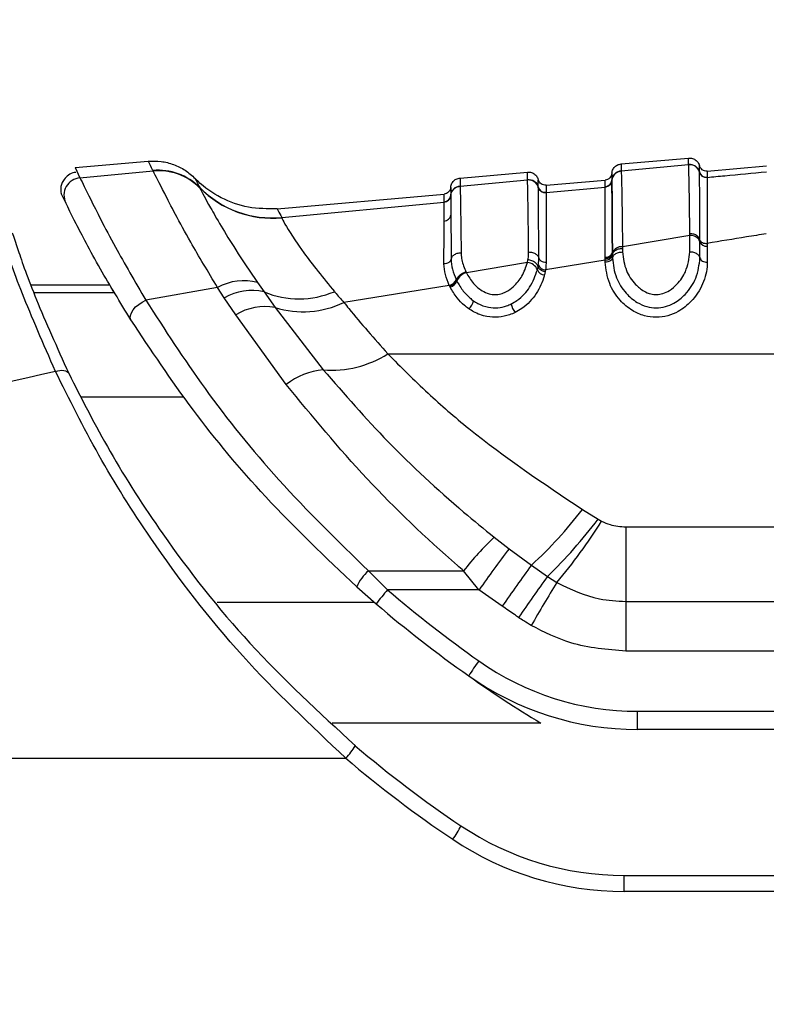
# Paper-space layout '4M DUO In Ground Anchor' of a CAD drawing. Header units: millimetres. Extents: x 20 to 26560, y 40 to 17993.
# Tile 17 of 89: x 8872 to 8923, y 6010 to 6077. Entities that reach past the tile are written whole.
import ezdxf

# ---------------------------------------------------------------- set-up
doc = ezdxf.new("R2010")
doc.units = ezdxf.units.MM
doc.layers.add('COMPONENT_GEOMETRY', color=7, linetype='Continuous')
doc.styles.add('SLDTEXTSTYLE0', font='TXT', dxfattribs={"width": 0.75})
doc.dimstyles.new('SLDDIMSTYLE0', dxfattribs={"dimtxt": 150, "dimasz": 6.604, "dimexe": 0, "dimexo": 0.0625, "dimgap": 37.5, "dimtad": 0, "dimtih": 1, "dimtoh": 1, "dimdec": 0, "dimlfac": 0.5, "dimrnd": 1e-09, "dimzin": 12, "dimdsep": 46, "dimtxsty": 'SLDTEXTSTYLE0', "dimsah": 1, "dimcen": 0.09, "dimadec": 0, "dimazin": 3, "dimtfac": 1, "dimtdec": 0, "dimtofl": 0, "dimtmove": 0, "dimatfit": 3, "dimfxl": 1, "dimfrac": 2, "dimtolj": 1, "dimtzin": 12, "dimarcsym": 0})

# ---------------------------------------------------------------- blocks, each defined once
blk = doc.blocks.new('_D_17')
at = {"layer": 'COMPONENT_GEOMETRY', "color": 7, "ltscale": 2}
for p, q in [((9012.304, 8122.326), (955.854, 8122.326)), ((962.204, 8122.326), (962.204, 5320.888)), ((962.204, 2281.326), (962.204, 5082.763)), ((8897.92, 2281.326), (955.854, 2281.326))]:
    blk.add_line(p, q, dxfattribs=at)
for points in [[(962.204, 8122.326), (961.188, 8115.722), (963.22, 8115.722)], [(962.204, 2281.326), (963.22, 2287.93), (961.188, 2287.93)]]:
    blk.add_solid(points, dxfattribs=at)
at = {"layer": 'COMPONENT_GEOMETRY', "color": 7, "ltscale": 2, "insert": (740.538, 5276.123), "char_height": 150, "attachment_point": 1, "style": 'SLDTEXTSTYLE0'}
blk.add_mtext('2921', dxfattribs=at)
blk = doc.blocks.new('_D_19')
at = {"layer": 'COMPONENT_GEOMETRY', "color": 7, "ltscale": 2}
for p, q in [((1221.17, 6646.686), (1221.17, 1126.976)), ((9298.46, 2280.786), (9298.46, 1126.976)), ((1221.17, 1133.326), (5038.148, 1133.326)), ((9298.46, 1133.326), (5481.482, 1133.326))]:
    blk.add_line(p, q, dxfattribs=at)
for points in [[(1221.17, 1133.326), (1227.774, 1132.31), (1227.774, 1134.342)], [(9298.46, 1133.326), (9291.856, 1134.342), (9291.856, 1132.31)]]:
    blk.add_solid(points, dxfattribs=at)
at = {"layer": 'COMPONENT_GEOMETRY', "color": 7, "ltscale": 2, "insert": (5038.148, 1207.623), "char_height": 150, "attachment_point": 1, "style": 'SLDTEXTSTYLE0'}
blk.add_mtext('4039', dxfattribs=at)

psp = doc.layouts.new('4M DUO In Ground Anchor')

# ---------------------------------------------------------------- linework, layer by layer
at = {"color": 7, "linetype": 'Continuous', "lineweight": 25, "ltscale": 2}
for p, q in [((8912.66, 6066.872), (8917.266, 6067.275)), ((8875.384, 6066.622), (8880.377, 6067.059)), ((8875.384, 6066.622), (8875.72, 6065.925)), ((8912.661, 6066.401), (8917.266, 6066.838)), ((8917.266, 6066.838), (8917.266, 6066.843)), ((8918.532, 6066.382), (8922.569, 6066.735)), ((8875.72, 6065.925), (8880.711, 6066.392)), ((8880.707, 6066.402), (8880.696, 6066.424)), ((8880.711, 6066.392), (8880.707, 6066.402)), ((8901.66, 6065.91), (8906.266, 6066.313)), ((8912.661, 6066.401), (8912.661, 6066.395)), ((8918.004, 6066.323), (8918.004, 6066.327)), ((8918.004, 6066.318), (8918.004, 6066.323)), ((8918.532, 6065.956), (8918.531, 6065.952)), ((8918.531, 6065.952), (8918.531, 6065.946)), ((8883.894, 6065.256), (8883.905, 6065.234)), ((8883.905, 6065.234), (8883.911, 6065.223)), ((8901.661, 6065.36), (8906.266, 6065.795)), ((8901.661, 6065.36), (8901.661, 6065.355)), ((8906.266, 6065.795), (8906.266, 6065.8)), ((8907.004, 6065.275), (8907.004, 6065.281)), ((8907.532, 6065.42), (8911.569, 6065.773)), ((8907.532, 6064.913), (8911.569, 6065.295)), ((8911.569, 6065.299), (8911.569, 6065.304)), ((8911.569, 6065.295), (8911.569, 6065.299)), ((8912.024, 6065.761), (8912.024, 6065.756)), ((8912.024, 6065.756), (8912.024, 6065.752)), ((8874.747, 6064.206), (8874.432, 6064.857)), ((8889.179, 6063.814), (8900.569, 6064.811)), ((8901.024, 6064.721), (8901.024, 6064.715)), ((8901.024, 6064.715), (8901.024, 6064.712)), ((8907.532, 6064.913), (8907.532, 6064.91)), ((8907.532, 6064.91), (8907.532, 6064.904)), ((8889.491, 6063.212), (8900.569, 6064.255)), ((8900.569, 6064.259), (8900.569, 6064.264)), ((8900.569, 6064.255), (8900.569, 6064.259)), ((8889.491, 6063.212), (8889.496, 6063.194)), ((8917.35, 6061.988), (8912.75, 6061.219)), ((8917.35, 6061.988), (8917.349, 6062.107)), ((8917.35, 6060.862), (8917.35, 6061.988)), ((8912.75, 6061.219), (8912.75, 6061.102)), ((8918.04, 6061.561), (8918.04, 6061.676)), ((8918.04, 6060.451), (8918.04, 6061.561)), ((8918.533, 6061.449), (8918.533, 6061.256)), ((8918.533, 6061.256), (8918.533, 6060.157)), ((8911.567, 6060.389), (8911.567, 6060.5)), ((8912.06, 6060.801), (8912.06, 6060.688)), ((8912.06, 6060.688), (8912.06, 6060.608)), ((8912.06, 6060.608), (8912.06, 6060.451)), ((8912.75, 6061.102), (8912.75, 6060.862)), ((8906.26, 6060.136), (8902.094, 6059.442)), ((8906.26, 6060.136), (8906.3, 6060.329)), ((8906.94, 6059.646), (8906.985, 6059.857)), ((8906.985, 6059.857), (8907.004, 6059.974)), ((8911.567, 6060.313), (8907.494, 6059.65)), ((8911.567, 6060.313), (8911.567, 6060.389)), ((8911.567, 6060.157), (8911.567, 6060.313)), ((8902.064, 6059.505), (8902.094, 6059.442)), ((8907.474, 6059.524), (8907.425, 6059.298)), ((8907.494, 6059.65), (8907.474, 6059.524)), ((8872.375, 6058.615), (8877.746, 6058.615)), ((8885.11, 6058.43), (8880.214, 6057.562)), ((8885.573, 6057.733), (8885.11, 6058.43)), ((8887.843, 6058.768), (8888.287, 6058.132)), ((8900.93, 6058.583), (8893.736, 6057.416)), ((8900.986, 6058.467), (8900.949, 6058.542)), ((8901.396, 6058.978), (8901.414, 6058.941)), ((8901.414, 6058.941), (8901.448, 6058.871)), ((8888.287, 6058.132), (8889.036, 6057.074)), ((8886.35, 6056.571), (8885.573, 6057.733)), ((8889.036, 6057.074), (8892.32, 6052.82)), ((8889.801, 6051.809), (8886.35, 6056.571)), ((8896.729, 6053.91), (8952.229, 6053.91)), ((8910.018, 6043.28), (8911.079, 6042.623)), ((8911.079, 6042.623), (8911.327, 6042.483)), ((8912.984, 6042.092), (8912.984, 6037.011)), ((8912.984, 6042.092), (8950.139, 6042.092)), ((8903.996, 6041.386), (8905.007, 6040.607)), ((8905.007, 6040.607), (8906.535, 6039.491)), ((8895.407, 6039.099), (8901.908, 6039.099)), ((8896.718, 6037.796), (8895.407, 6039.099)), ((8902.956, 6037.796), (8901.908, 6039.099)), ((8906.535, 6039.491), (8907.629, 6038.708)), ((8907.629, 6038.708), (8908.267, 6038.298)), ((8894.607, 6038.006), (8895.937, 6036.843)), ((8902.956, 6037.796), (8896.718, 6037.796)), ((8904.545, 6036.684), (8902.956, 6037.796)), ((8912.984, 6037.011), (8912.984, 6033.624)), ((8912.984, 6037.011), (8950.139, 6037.011)), ((8950.139, 6033.624), (8912.984, 6033.624)), ((8913.785, 6029.509), (8963.26, 6029.509)), ((8913.785, 6028.267), (8913.785, 6029.509)), ((8963.26, 6028.267), (8913.785, 6028.267)), ((8813.486, 6026.308), (8893.865, 6026.308)), ((8912.86, 6017.212), (8912.86, 6018.308)), ((8912.86, 6018.308), (8967.26, 6018.308)), ((8967.26, 6017.212), (8912.86, 6017.212))]:
    psp.add_line(p, q, dxfattribs=at)
at = {"color": 8, "linetype": 'Continuous', "lineweight": 25, "ltscale": 2}
for p, q in [((8872.567, 6058.097), (8878.051, 6058.097)), ((8875.798, 6050.982), (8882.779, 6050.982)), ((8885.084, 6036.969), (8895.79, 6036.969)), ((8907.171, 6028.703), (8892.934, 6028.703))]:
    psp.add_line(p, q, dxfattribs=at)
at = {"color": 7, "linetype": 'Continuous', "lineweight": 25, "ltscale": 2, "flags": 128}
for points in [[(8879.199, 6056.223), (8879.149, 6056.364), (8879.159, 6056.532), (8879.227, 6056.719), (8879.349, 6056.914), (8879.52, 6057.106), (8879.729, 6057.284), (8879.964, 6057.439), (8880.214, 6057.562)], [(8874.049, 6052.714), (8874.202, 6052.756), (8874.351, 6052.782), (8874.491, 6052.791), (8874.62, 6052.782), (8874.733, 6052.756), (8874.827, 6052.713), (8874.9, 6052.655), (8874.95, 6052.583)]]:
    psp.add_lwpolyline(points, dxfattribs=at)
at = {"color": 7, "linetype": 'Continuous', "lineweight": 25, "ltscale": 4}
for centre, radius, start, end in [((8917.327, 6066.141), 0.7, 14.64923, 95.0246), ((8875.825, 6064.73), 1.199, 95.0334, 205.91566), ((8881.057, 6062.449), 3.991, 44.69379, 95.18864), ((8881.067, 6062.426), 3.993, 44.68387, 95.17548), ((8881.071, 6062.415), 3.993, 44.669, 95.1685), ((8912.721, 6065.704), 0.699, 94.92038, 175.3311), ((8918.488, 6066.454), 0.5, 194.66359, 275.01928), ((8918.488, 6066.444), 0.5, 194.66496, 274.98691), ((8888.86, 6070.168), 6.985, 224.69107, 275.18043), ((8888.864, 6070.144), 6.979, 224.71662, 275.1943), ((8901.72, 6064.664), 0.699, 94.90249, 175.32094), ((8906.327, 6065.098), 0.7, 14.66372, 95.03158), ((8907.488, 6065.411), 0.5, 194.67974, 275.01892), ((8907.488, 6065.402), 0.5, 194.683, 275.00248), ((8911.526, 6065.802), 0.499, 274.91816, 355.32904), ((8911.526, 6065.793), 0.499, 274.9307, 355.30343), ((8900.526, 6064.761), 0.499, 274.90928, 355.31174), ((8900.526, 6064.753), 0.499, 274.91036, 355.29946), ((8900.558, 6063.46), 0.486, 271.14054, 350.90679), ((8917.413, 6061.319), 0.672, 21.0852, 95.39882), ((8912.684, 6060.549), 0.674, 84.39521, 157.99027), ((8918.488, 6061.734), 0.48, 201.07822, 275.4058), ((8911.612, 6060.979), 0.481, 264.64819, 338.3505), ((8911.616, 6060.791), 0.481, 264.20977, 337.64896), ((8906.217, 6059.361), 0.776, 21.50939, 86.82366), ((8907.488, 6060.173), 0.523, 202.34775, 270.72018), ((8902.289, 6058.57), 0.893, 102.57069, 160.3263), ((8907.455, 6059.852), 0.555, 201.7574, 266.87215), ((8886.878, 6055.344), 3.557, 74.25796, 119.80719), ((8900.809, 6059.198), 0.627, 281.10981, 339.51323), ((8900.846, 6059.092), 0.641, 282.56094, 339.80986), ((8887.423, 6054.576), 3.659, 76.34742, 120.36299), ((8890.663, 6063.927), 6.264, 247.70641, 292.79559), ((8888.35, 6053.313), 3.823, 79.65984, 121.54066), ((8890.954, 6063.175), 6.396, 252.55011, 295.78515), ((8901.586, 6057.761), 1.026, 310.75534, 346.84544), ((8906.425, 6057.543), 1.294, 190.2855, 218.84203), ((8892.909, 6059.903), 7.107, 265.25174, 302.51459), ((8892.75, 6048.107), 4.733, 95.21319, 128.54382), ((8887.179, 6060.779), 28.772, 312.27978, 322.54198), ((8884.122, 6062.903), 33.734, 314.1752, 323.04569), ((8878.612, 6063.19), 38.717, 319.9905, 327.66723), ((8916.818, 6027.586), 18.838, 132.89521, 142.32466), ((8988.753, 5977.357), 104.947, 142.93786, 144.83749), ((8897.589, 6036.665), 3.269, 131.878, 155.78832), ((8994.888, 5974.747), 109.535, 143.7663, 145.56639), ((8997.648, 5973.046), 111.422, 143.89187, 145.64915), ((9015.215, 5972.44), 125.599, 148.37536, 149.93075), ((8906.907, 6028.657), 13.688, 138.11008, 143.26928), ((8951.594, 6101.873), 84.364, 229.4226, 234.78286), ((8951.594, 6101.831), 85.564, 229.4226, 234.78286), ((8915.41, 6023.765), 15.484, 143.61879, 148.18773), ((8913.785, 6048.309), 18.8, 234.78286, 270), ((8913.785, 6048.267), 20, 234.78286, 270), ((8951.594, 6101.831), 85.564, 234.78286, 238.72231), ((8890.682, 6029.397), 4.435, 315.85451, 329.77538), ((8945.06, 6086.308), 77.8, 229.48187, 236.14497), ((8945.06, 6086.212), 78.8, 229.48187, 236.14497), ((8897.009, 6023.9), 5.198, 323.01733, 334.95603), ((8912.86, 6038.308), 20, 236.14497, 270), ((8912.86, 6038.212), 21, 236.14497, 270)]:
    psp.add_arc(centre, radius, start, end, dxfattribs=at)
at = {"color": 7, "linetype": 'Continuous', "lineweight": 25, "ltscale": 2}
for points, knots in [([(8917.266, 6066.843), (8917.266, 6066.856), (8917.266, 6066.955), (8917.266, 6067.07), (8917.266, 6067.195), (8917.266, 6067.264), (8917.266, 6067.272), (8917.266, 6067.275)], [0, 0, 0, 0, 0.045283, 0.3486088, 0.5002663, 0.8036522, 1, 1, 1, 1]), ([(8917.266, 6067.275), (8917.358, 6067.273), (8917.543, 6067.268), (8917.788, 6067.127), (8917.942, 6066.941), (8917.988, 6066.804), (8918.004, 6066.754)], [0, 0, 0, 0, 0.279637, 0.559279, 0.838881, 1, 1, 1, 1]), ([(8880.377, 6067.059), (8880.671, 6067.066), (8881.26, 6067.08), (8882.119, 6066.854), (8882.92, 6066.469), (8883.358, 6066.076), (8883.578, 6065.879)], [0, 0, 0, 0, 0.249999, 0.500002, 0.750001, 1, 1, 1, 1]), ([(8880.696, 6066.424), (8880.576, 6066.662), (8880.399, 6067.014), (8880.382, 6067.048), (8880.377, 6067.059)], [0, 0, 0, 0, 0.67875, 1, 1, 1, 1]), ([(8912.024, 6066.231), (8912.031, 6066.283), (8912.053, 6066.426), (8912.172, 6066.635), (8912.389, 6066.817), (8912.57, 6066.854), (8912.66, 6066.872)], [0, 0, 0, 0, 0.161106, 0.440723, 0.720361, 1, 1, 1, 1]), ([(8912.66, 6066.872), (8912.66, 6066.872), (8912.661, 6066.869), (8912.661, 6066.835), (8912.661, 6066.737), (8912.661, 6066.609), (8912.661, 6066.462), (8912.661, 6066.401)], [0, 0, 0, 0, 0.067017, 0.357375, 0.502549, 0.792963, 1, 1, 1, 1]), ([(8917.266, 6066.843), (8917.358, 6066.841), (8917.543, 6066.836), (8917.788, 6066.695), (8917.942, 6066.509), (8917.988, 6066.373), (8918.004, 6066.323)], [0, 0, 0, 0, 0.27962, 0.55924, 0.838882, 1, 1, 1, 1]), ([(8917.349, 6062.107), (8917.339, 6062.957), (8917.324, 6064.249), (8917.295, 6066.076), (8917.278, 6066.513), (8917.266, 6066.838)], [0, 0, 0, 0, 0.331864, 0.504238, 1, 1, 1, 1]), ([(8918.004, 6066.327), (8918.004, 6066.449), (8918.004, 6066.616), (8918.004, 6066.732), (8918.004, 6066.746), (8918.004, 6066.754)], [0, 0, 0, 0, 0.4980607, 0.6804817, 1, 1, 1, 1]), ([(8918.532, 6066.382), (8918.473, 6066.383), (8918.355, 6066.385), (8918.194, 6066.464), (8918.066, 6066.589), (8918.025, 6066.699), (8918.004, 6066.754)], [0, 0, 0, 0, 0.250016, 0.499993, 0.750026, 1, 1, 1, 1]), ([(8875.426, 6066.287), (8875.394, 6066.286), (8875.217, 6066.281), (8874.924, 6066.125), (8874.634, 6065.854), (8874.471, 6065.546), (8874.406, 6065.269), (8874.399, 6065.041), (8874.424, 6064.911), (8874.434, 6064.858)], [0, 0, 0, 0, 0.049091, 0.270937, 0.483399, 0.653387, 0.796548, 0.916624, 1, 1, 1, 1]), ([(8875.72, 6065.925), (8875.902, 6065.555), (8876.264, 6064.815), (8877.86, 6061.614), (8879.481, 6058.824), (8880.214, 6057.562)], [0, 0, 0, 0, 0.354176, 0.707849, 1, 1, 1, 1]), ([(8885.11, 6058.43), (8884.47, 6059.503), (8882.921, 6062.095), (8881.289, 6065.256), (8880.905, 6066.011), (8880.711, 6066.392)], [0, 0, 0, 0, 0.259057, 0.626399, 1, 1, 1, 1]), ([(8883.578, 6065.879), (8883.616, 6065.802), (8883.66, 6065.713), (8883.865, 6065.313), (8883.894, 6065.256)], [0, 0, 0, 0, 0.858734, 1, 1, 1, 1]), ([(8889.179, 6063.814), (8888.518, 6063.81), (8887.198, 6063.803), (8885.315, 6064.492), (8884.159, 6065.301), (8883.636, 6065.821), (8883.578, 6065.879)], [0, 0, 0, 0, 0.320008, 0.640017, 0.960022, 1, 1, 1, 1]), ([(8901.024, 6065.269), (8901.031, 6065.321), (8901.053, 6065.463), (8901.172, 6065.673), (8901.389, 6065.854), (8901.57, 6065.891), (8901.66, 6065.91)], [0, 0, 0, 0, 0.161101, 0.440715, 0.720349, 1, 1, 1, 1]), ([(8901.66, 6065.91), (8901.66, 6065.904), (8901.661, 6065.892), (8901.661, 6065.783), (8901.661, 6065.609), (8901.661, 6065.438), (8901.661, 6065.36)], [0, 0, 0, 0, 0.233156, 0.502001, 0.771362, 1, 1, 1, 1]), ([(8906.266, 6065.801), (8906.266, 6065.871), (8906.266, 6066.031), (8906.266, 6066.197), (8906.266, 6066.297), (8906.266, 6066.308), (8906.266, 6066.313)], [0, 0, 0, 0, 0.221771, 0.500316, 0.779385, 1, 1, 1, 1]), ([(8906.266, 6066.313), (8906.358, 6066.31), (8906.543, 6066.305), (8906.788, 6066.164), (8906.942, 6065.979), (8906.988, 6065.842), (8907.004, 6065.792)], [0, 0, 0, 0, 0.27965, 0.559278, 0.838888, 1, 1, 1, 1]), ([(8912.024, 6066.231), (8912.013, 6066.173), (8911.992, 6066.057), (8911.887, 6065.912), (8911.742, 6065.806), (8911.627, 6065.784), (8911.569, 6065.773)], [0, 0, 0, 0, 0.250007, 0.500009, 0.750015, 1, 1, 1, 1]), ([(8912.024, 6065.756), (8912.032, 6065.808), (8912.053, 6065.95), (8912.173, 6066.159), (8912.39, 6066.34), (8912.571, 6066.377), (8912.661, 6066.395)], [0, 0, 0, 0, 0.161059, 0.440697, 0.720349, 1, 1, 1, 1]), ([(8912.024, 6066.231), (8912.024, 6066.209), (8912.024, 6066.18), (8912.024, 6065.994), (8912.024, 6065.853), (8912.024, 6065.761)], [0, 0, 0, 0, 0.50254, 0.676572, 1, 1, 1, 1]), ([(8912.661, 6066.395), (8912.67, 6066.193), (8912.683, 6065.893), (8912.703, 6064.896), (8912.723, 6063.64), (8912.738, 6062.265), (8912.75, 6061.219)], [0, 0, 0, 0, 0.341963, 0.506117, 0.624337, 1, 1, 1, 1]), ([(8918.531, 6065.952), (8918.473, 6065.953), (8918.355, 6065.954), (8918.194, 6066.034), (8918.066, 6066.158), (8918.025, 6066.268), (8918.004, 6066.323)], [0, 0, 0, 0, 0.2500168, 0.5000221, 0.7500459, 1, 1, 1, 1]), ([(8918.04, 6061.677), (8918.04, 6061.825), (8918.036, 6062.629), (8918.029, 6063.791), (8918.018, 6065.545), (8918.01, 6065.996), (8918.004, 6066.318)], [0, 0, 0, 0, 0.055682, 0.303135, 0.504229, 1, 1, 1, 1]), ([(8918.531, 6065.946), (8918.532, 6065.934), (8918.532, 6065.778), (8918.533, 6065.074), (8918.533, 6063.456), (8918.533, 6062.328), (8918.533, 6061.568), (8918.533, 6061.449)], [0, 0, 0, 0, 0.038421, 0.501137, 0.704053, 0.953619, 1, 1, 1, 1]), ([(8918.532, 6066.382), (8918.532, 6066.374), (8918.532, 6066.36), (8918.532, 6066.244), (8918.532, 6066.078), (8918.532, 6065.956)], [0, 0, 0, 0, 0.3195166, 0.501938, 1, 1, 1, 1]), ([(8918.532, 6065.956), (8918.932, 6065.993), (8920.278, 6066.121), (8921.623, 6066.249), (8922.569, 6066.339)], [0, 0, 0, 0, 0.29716, 1, 1, 1, 1]), ([(8883.911, 6065.223), (8884.084, 6064.884), (8884.431, 6064.207), (8885.942, 6061.582), (8887.325, 6059.535), (8887.843, 6058.768)], [0, 0, 0, 0, 0.3855636, 0.7697764, 1, 1, 1, 1]), ([(8901.024, 6065.269), (8901.013, 6065.211), (8900.992, 6065.095), (8900.887, 6064.95), (8900.742, 6064.844), (8900.627, 6064.822), (8900.569, 6064.811)], [0, 0, 0, 0, 0.250007, 0.500009, 0.750015, 1, 1, 1, 1]), ([(8901.024, 6064.715), (8901.032, 6064.767), (8901.053, 6064.909), (8901.173, 6065.118), (8901.39, 6065.299), (8901.57, 6065.336), (8901.661, 6065.355)], [0, 0, 0, 0, 0.161066, 0.440695, 0.720355, 1, 1, 1, 1]), ([(8901.024, 6065.269), (8901.024, 6065.243), (8901.024, 6065.21), (8901.024, 6064.996), (8901.024, 6064.832), (8901.024, 6064.721)], [0, 0, 0, 0, 0.5017723, 0.6629033, 1, 1, 1, 1]), ([(8901.661, 6065.355), (8901.664, 6065.302), (8901.672, 6065.147), (8901.687, 6064.511), (8901.709, 6063.172), (8901.726, 6061.682), (8901.736, 6060.814)], [0, 0, 0, 0, 0.129882, 0.385514, 0.641749, 1, 1, 1, 1]), ([(8906.266, 6065.801), (8906.358, 6065.798), (8906.543, 6065.793), (8906.788, 6065.652), (8906.942, 6065.467), (8906.988, 6065.331), (8907.004, 6065.281)], [0, 0, 0, 0, 0.279626, 0.55924, 0.83889, 1, 1, 1, 1]), ([(8906.344, 6060.864), (8906.334, 6061.765), (8906.31, 6063.963), (8906.284, 6065.428), (8906.27, 6065.721), (8906.266, 6065.795)], [0, 0, 0, 0, 0.341408, 0.83284, 1, 1, 1, 1]), ([(8907.004, 6065.284), (8907.004, 6065.386), (8907.004, 6065.538), (8907.004, 6065.737), (8907.004, 6065.768), (8907.004, 6065.792)], [0, 0, 0, 0, 0.3311635, 0.4985379, 1, 1, 1, 1]), ([(8907.532, 6065.42), (8907.473, 6065.421), (8907.355, 6065.422), (8907.194, 6065.502), (8907.066, 6065.626), (8907.025, 6065.737), (8907.004, 6065.792)], [0, 0, 0, 0, 0.249998, 0.499978, 0.750014, 1, 1, 1, 1]), ([(8907.004, 6065.281), (8907.004, 6065.281), (8907.004, 6065.282), (8907.004, 6065.283), (8907.004, 6065.284)], [0, 0, 0, 0, 0.011351, 1, 1, 1, 1]), ([(8907.532, 6064.91), (8907.473, 6064.91), (8907.355, 6064.912), (8907.194, 6064.991), (8907.066, 6065.116), (8907.025, 6065.226), (8907.004, 6065.281)], [0, 0, 0, 0, 0.24999, 0.500004, 0.750003, 1, 1, 1, 1]), ([(8907.038, 6060.444), (8907.033, 6061.416), (8907.026, 6062.898), (8907.016, 6064.482), (8907.009, 6065.108), (8907.005, 6065.256), (8907.004, 6065.275)], [0, 0, 0, 0, 0.376619, 0.574536, 0.945416, 1, 1, 1, 1]), ([(8907.532, 6065.42), (8907.532, 6065.396), (8907.532, 6065.365), (8907.532, 6065.167), (8907.532, 6065.014), (8907.532, 6064.913)], [0, 0, 0, 0, 0.501461, 0.668835, 1, 1, 1, 1]), ([(8911.567, 6060.5), (8911.567, 6060.674), (8911.567, 6061.503), (8911.568, 6062.694), (8911.568, 6064.291), (8911.568, 6065.086), (8911.569, 6065.264), (8911.569, 6065.295)], [0, 0, 0, 0, 0.063622, 0.302567, 0.497159, 0.910873, 1, 1, 1, 1]), ([(8911.569, 6065.304), (8911.569, 6065.396), (8911.569, 6065.537), (8911.569, 6065.722), (8911.569, 6065.751), (8911.569, 6065.773)], [0, 0, 0, 0, 0.323427, 0.497459, 1, 1, 1, 1]), ([(8912.024, 6065.756), (8912.013, 6065.698), (8911.992, 6065.583), (8911.887, 6065.438), (8911.742, 6065.332), (8911.627, 6065.31), (8911.569, 6065.299)], [0, 0, 0, 0, 0.250007, 0.500008, 0.75003, 1, 1, 1, 1]), ([(8912.024, 6065.752), (8912.025, 6065.719), (8912.03, 6065.531), (8912.038, 6064.707), (8912.049, 6063.059), (8912.055, 6061.833), (8912.059, 6060.981), (8912.06, 6060.801)], [0, 0, 0, 0, 0.089233, 0.503157, 0.697697, 0.936447, 1, 1, 1, 1]), ([(8912.06, 6060.801), (8912.059, 6060.976), (8912.055, 6061.825), (8912.049, 6063.04), (8912.037, 6064.912), (8912.029, 6065.4), (8912.024, 6065.752)], [0, 0, 0, 0, 0.062026, 0.301056, 0.495826, 1, 1, 1, 1]), ([(8900.569, 6064.264), (8900.569, 6064.375), (8900.569, 6064.539), (8900.569, 6064.752), (8900.569, 6064.785), (8900.569, 6064.811)], [0, 0, 0, 0, 0.337097, 0.498227, 1, 1, 1, 1]), ([(8901.024, 6064.715), (8901.013, 6064.658), (8900.992, 6064.542), (8900.887, 6064.398), (8900.742, 6064.292), (8900.627, 6064.27), (8900.569, 6064.259)], [0, 0, 0, 0, 0.250029, 0.499969, 0.749989, 1, 1, 1, 1]), ([(8901.024, 6064.712), (8901.025, 6064.673), (8901.027, 6064.587), (8901.031, 6064.263), (8901.035, 6063.831), (8901.037, 6063.455), (8901.038, 6063.384)], [0, 0, 0, 0, 0.21094, 0.475437, 0.899347, 1, 1, 1, 1]), ([(8907.532, 6064.904), (8907.532, 6064.633), (8907.532, 6064.235), (8907.533, 6062.544), (8907.533, 6061.096), (8907.533, 6060.147)], [0, 0, 0, 0, 0.425415, 0.623433, 1, 1, 1, 1]), ([(8879.199, 6056.223), (8878.467, 6057.426), (8876.857, 6060.073), (8875.27, 6063.141), (8874.921, 6063.852), (8874.747, 6064.206)], [0, 0, 0, 0, 0.294214, 0.647738, 1, 1, 1, 1]), ([(8889.179, 6063.814), (8889.192, 6063.788), (8889.217, 6063.737), (8889.4, 6063.386), (8889.491, 6063.212)], [0, 0, 0, 0, 0.506427, 1, 1, 1, 1]), ([(8900.568, 6062.975), (8900.568, 6063.044), (8900.568, 6063.408), (8900.568, 6063.825), (8900.569, 6064.137), (8900.569, 6064.219), (8900.569, 6064.255)], [0, 0, 0, 0, 0.100695, 0.524691, 0.789151, 1, 1, 1, 1]), ([(8889.496, 6063.194), (8889.516, 6063.145), (8889.618, 6062.898), (8890.139, 6062.029), (8891.351, 6060.291), (8892.328, 6059.09), (8893.089, 6058.153)], [0, 0, 0, 0, 0.103309, 0.525875, 0.630226, 1, 1, 1, 1]), ([(8901.038, 6063.384), (8901.039, 6063.179), (8901.041, 6062.826), (8901.046, 6062.002), (8901.05, 6061.2), (8901.053, 6060.525), (8901.054, 6060.369)], [0, 0, 0, 0, 0.262221, 0.453564, 0.874472, 1, 1, 1, 1]), ([(8874.049, 6052.714), (8873.228, 6054.587), (8871.586, 6058.335), (8870.408, 6061.83), (8870.171, 6062.53), (8870.064, 6062.847)], [0, 0, 0, 0, 0.353351, 0.707215, 1, 1, 1, 1]), ([(8900.567, 6060.049), (8900.567, 6060.2), (8900.567, 6060.856), (8900.567, 6061.636), (8900.568, 6062.434), (8900.568, 6062.777), (8900.568, 6062.975)], [0, 0, 0, 0, 0.12558, 0.546573, 0.737903, 1, 1, 1, 1]), ([(8871.102, 6062.164), (8871.201, 6061.864), (8871.42, 6061.202), (8872.551, 6057.903), (8874.151, 6054.354), (8874.95, 6052.583)], [0, 0, 0, 0, 0.293551, 0.647523, 1, 1, 1, 1]), ([(8918.04, 6061.676), (8918.028, 6061.714), (8917.995, 6061.818), (8917.857, 6061.964), (8917.625, 6062.084), (8917.441, 6062.099), (8917.349, 6062.107)], [0, 0, 0, 0, 0.161019, 0.440664, 0.720348, 1, 1, 1, 1]), ([(8922.567, 6062.108), (8922.115, 6062.034), (8920.771, 6061.814), (8919.426, 6061.595), (8918.533, 6061.449)], [0, 0, 0, 0, 0.336526, 1, 1, 1, 1]), ([(8918.04, 6061.676), (8918.056, 6061.641), (8918.087, 6061.572), (8918.205, 6061.492), (8918.358, 6061.443), (8918.475, 6061.447), (8918.533, 6061.449)], [0, 0, 0, 0, 0.250065, 0.500102, 0.750047, 1, 1, 1, 1]), ([(8901.054, 6060.369), (8901.065, 6060.408), (8901.097, 6060.513), (8901.232, 6060.663), (8901.461, 6060.787), (8901.644, 6060.805), (8901.736, 6060.814)], [0, 0, 0, 0, 0.161062, 0.440717, 0.720367, 1, 1, 1, 1]), ([(8901.736, 6060.814), (8901.744, 6060.682), (8901.759, 6060.417), (8901.862, 6060.008), (8901.974, 6059.703), (8902.051, 6059.535), (8902.064, 6059.505)], [0, 0, 0, 0, 0.3107943, 0.6215317, 0.9320058, 1, 1, 1, 1]), ([(8906.3, 6060.329), (8906.309, 6060.388), (8906.327, 6060.508), (8906.342, 6060.687), (8906.343, 6060.805), (8906.344, 6060.864)], [0, 0, 0, 0, 0.329905, 0.6648314, 1, 1, 1, 1]), ([(8906.344, 6060.864), (8906.435, 6060.857), (8906.619, 6060.843), (8906.852, 6060.726), (8906.991, 6060.583), (8907.025, 6060.481), (8907.038, 6060.444)], [0, 0, 0, 0, 0.279653, 0.55929, 0.838956, 1, 1, 1, 1]), ([(8907.004, 6059.974), (8907.012, 6060.034), (8907.033, 6060.193), (8907.036, 6060.348), (8907.038, 6060.444)], [0, 0, 0, 0, 0.381689, 1, 1, 1, 1]), ([(8907.533, 6060.147), (8907.475, 6060.151), (8907.357, 6060.159), (8907.204, 6060.225), (8907.086, 6060.322), (8907.054, 6060.403), (8907.038, 6060.444)], [0, 0, 0, 0, 0.249999, 0.499995, 0.75001, 1, 1, 1, 1]), ([(8912.06, 6060.688), (8912.044, 6060.647), (8912.013, 6060.566), (8911.896, 6060.469), (8911.743, 6060.403), (8911.626, 6060.394), (8911.567, 6060.389)], [0, 0, 0, 0, 0.249965, 0.499995, 0.749981, 1, 1, 1, 1]), ([(8912.06, 6060.451), (8912.044, 6060.411), (8912.013, 6060.331), (8911.896, 6060.236), (8911.743, 6060.17), (8911.626, 6060.161), (8911.567, 6060.157)], [0, 0, 0, 0, 0.249986, 0.499983, 0.749988, 1, 1, 1, 1]), ([(8912.06, 6060.688), (8912.072, 6060.724), (8912.106, 6060.824), (8912.243, 6060.965), (8912.475, 6061.08), (8912.659, 6061.095), (8912.75, 6061.102)], [0, 0, 0, 0, 0.161193, 0.440805, 0.720405, 1, 1, 1, 1]), ([(8912.06, 6060.451), (8912.072, 6060.487), (8912.106, 6060.586), (8912.243, 6060.726), (8912.475, 6060.84), (8912.659, 6060.855), (8912.75, 6060.862)], [0, 0, 0, 0, 0.161103, 0.440723, 0.720357, 1, 1, 1, 1]), ([(8912.06, 6060.451), (8912.115, 6059.996), (8912.214, 6059.169), (8912.872, 6058.116), (8913.627, 6057.447), (8914.363, 6057.112), (8915.049, 6057.014), (8915.698, 6057.107), (8916.403, 6057.406), (8917.185, 6058.053), (8917.88, 6059.132), (8917.984, 6059.989), (8918.04, 6060.451)], [0, 0, 0, 0, 0.159439, 0.28915, 0.381198, 0.445786, 0.500417, 0.55352, 0.609165, 0.699962, 0.838275, 1, 1, 1, 1]), ([(8912.75, 6060.862), (8912.803, 6060.434), (8912.896, 6059.671), (8913.492, 6058.745), (8914.115, 6058.217), (8914.639, 6057.99), (8915.093, 6057.936), (8915.543, 6058.016), (8916.03, 6058.252), (8916.601, 6058.748), (8917.195, 6059.647), (8917.292, 6060.409), (8917.35, 6060.862)], [0, 0, 0, 0, 0.181547, 0.323796, 0.408849, 0.462296, 0.504185, 0.545984, 0.60056, 0.677303, 0.807909, 1, 1, 1, 1]), ([(8918.04, 6060.451), (8918.028, 6060.487), (8917.995, 6060.586), (8917.857, 6060.726), (8917.625, 6060.84), (8917.442, 6060.855), (8917.35, 6060.862)], [0, 0, 0, 0, 0.161103, 0.440723, 0.720357, 1, 1, 1, 1]), ([(8918.04, 6060.451), (8918.056, 6060.411), (8918.087, 6060.331), (8918.205, 6060.236), (8918.358, 6060.17), (8918.475, 6060.161), (8918.533, 6060.157)], [0, 0, 0, 0, 0.249995, 0.49998, 0.749986, 1, 1, 1, 1]), ([(8901.054, 6060.369), (8901.039, 6060.326), (8901.009, 6060.241), (8900.894, 6060.137), (8900.743, 6060.065), (8900.626, 6060.054), (8900.567, 6060.049)], [0, 0, 0, 0, 0.250016, 0.500017, 0.750008, 1, 1, 1, 1]), ([(8900.93, 6058.583), (8900.827, 6058.83), (8900.619, 6059.331), (8900.585, 6059.808), (8900.567, 6060.049)], [0, 0, 0, 0, 0.493812, 1, 1, 1, 1]), ([(8901.054, 6060.369), (8901.054, 6060.366), (8901.055, 6060.142), (8901.113, 6059.682), (8901.302, 6059.213), (8901.396, 6058.978)], [0, 0, 0, 0, 0.007748, 0.504852, 1, 1, 1, 1]), ([(8902.094, 6059.442), (8902.241, 6059.19), (8902.504, 6058.738), (8903.068, 6058.247), (8903.596, 6058.002), (8904.049, 6057.936), (8904.446, 6057.994), (8904.884, 6058.169), (8905.42, 6058.558), (8905.963, 6059.245), (8906.157, 6059.825), (8906.26, 6060.136)], [0, 0, 0, 0, 0.16124, 0.289133, 0.368581, 0.428023, 0.487367, 0.542821, 0.64328, 0.807982, 1, 1, 1, 1]), ([(8906.985, 6059.857), (8906.973, 6059.894), (8906.94, 6059.995), (8906.803, 6060.146), (8906.573, 6060.281), (8906.391, 6060.313), (8906.3, 6060.329)], [0, 0, 0, 0, 0.160716, 0.440473, 0.720259, 1, 1, 1, 1]), ([(8907.474, 6059.524), (8907.416, 6059.534), (8907.3, 6059.553), (8907.148, 6059.631), (8907.032, 6059.736), (8907.001, 6059.817), (8906.985, 6059.857)], [0, 0, 0, 0, 0.249993, 0.500001, 0.750008, 1, 1, 1, 1]), ([(8907.533, 6060.147), (8907.53, 6060.045), (8907.526, 6059.882), (8907.503, 6059.714), (8907.494, 6059.65)], [0, 0, 0, 0, 0.618951, 1, 1, 1, 1]), ([(8918.533, 6060.157), (8918.533, 6060.109), (8918.526, 6059.623), (8918.303, 6058.69), (8917.593, 6057.561), (8916.697, 6056.833), (8915.855, 6056.48), (8915.049, 6056.367), (8914.2, 6056.486), (8913.321, 6056.88), (8912.461, 6057.632), (8911.734, 6058.781), (8911.626, 6059.67), (8911.567, 6060.157)], [0, 0, 0, 0, 0.015175, 0.154014, 0.287929, 0.380187, 0.440103, 0.499622, 0.560834, 0.630065, 0.722989, 0.848337, 1, 1, 1, 1]), ([(8901.414, 6058.941), (8901.425, 6058.978), (8901.456, 6059.081), (8901.586, 6059.249), (8901.805, 6059.416), (8901.978, 6059.475), (8902.064, 6059.505)], [0, 0, 0, 0, 0.161027, 0.440674, 0.720336, 1, 1, 1, 1]), ([(8905.152, 6057.312), (8905.286, 6057.388), (8905.817, 6057.69), (8906.531, 6058.491), (8906.797, 6059.244), (8906.94, 6059.646)], [0, 0, 0, 0, 0.136183, 0.538312, 1, 1, 1, 1]), ([(8907.425, 6059.298), (8907.418, 6059.272), (8907.307, 6058.838), (8906.935, 6058.019), (8906.177, 6057.159), (8905.576, 6056.82), (8905.418, 6056.731)], [0, 0, 0, 0, 0.026984, 0.449874, 0.855516, 1, 1, 1, 1]), ([(8878.051, 6058.097), (8878.004, 6058.177), (8877.909, 6058.337), (8877.781, 6058.554), (8877.76, 6058.591), (8877.746, 6058.615)], [0, 0, 0, 0, 0.250222, 0.500444, 1, 1, 1, 1]), ([(8900.949, 6058.542), (8900.949, 6058.542), (8900.942, 6058.555), (8900.936, 6058.569), (8900.93, 6058.583)], [0, 0, 0, 0, 0.0106795, 1, 1, 1, 1]), ([(8900.949, 6058.542), (8901.004, 6058.56), (8901.114, 6058.597), (8901.259, 6058.697), (8901.369, 6058.816), (8901.399, 6058.899), (8901.414, 6058.94)], [0, 0, 0, 0, 0.2499635, 0.5000156, 0.7499749, 1, 1, 1, 1]), ([(8902.256, 6056.984), (8902.155, 6057.059), (8901.856, 6057.281), (8901.389, 6057.77), (8901.132, 6058.214), (8900.986, 6058.467)], [0, 0, 0, 0, 0.177846, 0.531291, 1, 1, 1, 1]), ([(8901.448, 6058.871), (8901.581, 6058.639), (8901.813, 6058.235), (8902.232, 6057.792), (8902.498, 6057.593), (8902.585, 6057.528)], [0, 0, 0, 0, 0.47699, 0.827831, 1, 1, 1, 1]), ([(8893.089, 6058.153), (8893.103, 6058.137), (8893.31, 6057.895), (8893.53, 6057.647), (8893.736, 6057.416)], [0, 0, 0, 0, 0.065215, 1, 1, 1, 1]), ([(8880.214, 6057.562), (8881.508, 6055.559), (8884.14, 6051.486), (8889.24, 6045.115), (8893.315, 6041.14), (8895.407, 6039.099)], [0, 0, 0, 0, 0.32022, 0.65098, 1, 1, 1, 1]), ([(8893.736, 6057.416), (8893.847, 6057.276), (8894.773, 6056.116), (8895.813, 6054.942), (8896.729, 6053.91)], [0, 0, 0, 0, 0.120519, 1, 1, 1, 1]), ([(8902.585, 6057.528), (8902.679, 6057.467), (8902.979, 6057.272), (8903.538, 6057.064), (8904.238, 6057.024), (8904.768, 6057.137), (8905.051, 6057.266), (8905.152, 6057.312)], [0, 0, 0, 0, 0.131135, 0.422233, 0.647088, 0.874039, 1, 1, 1, 1]), ([(8905.418, 6056.731), (8905.295, 6056.676), (8904.944, 6056.518), (8904.284, 6056.379), (8903.416, 6056.428), (8902.729, 6056.678), (8902.365, 6056.913), (8902.256, 6056.984)], [0, 0, 0, 0, 0.123838, 0.354517, 0.58616, 0.875241, 1, 1, 1, 1]), ([(8894.607, 6038.006), (8892.487, 6040.018), (8888.431, 6043.866), (8883.245, 6050.143), (8880.561, 6054.176), (8879.199, 6056.223)], [0, 0, 0, 0, 0.350469, 0.670399, 1, 1, 1, 1]), ([(8896.729, 6053.91), (8897.626, 6053.011), (8899.357, 6051.277), (8903.635, 6047.56), (8907.357, 6045.064), (8910.018, 6043.28)], [0, 0, 0, 0, 0.234814, 0.452883, 1, 1, 1, 1]), ([(8874.049, 6052.714), (8863.991, 6050.406), (8843.846, 6045.784), (8823.529, 6041.233), (8813.357, 6038.954)], [0, 0, 0, 0, 0.499285, 1, 1, 1, 1]), ([(8893.865, 6026.308), (8891.453, 6028.581), (8886.54, 6033.21), (8881.029, 6040.41), (8876.839, 6047.076), (8874.988, 6050.815), (8874.049, 6052.714)], [0, 0, 0, 0, 0.288068, 0.586644, 0.790185, 1, 1, 1, 1]), ([(8874.95, 6052.583), (8875.847, 6050.813), (8877.672, 6047.213), (8881.74, 6040.886), (8887.211, 6033.89), (8892.047, 6029.437), (8894.515, 6027.164)], [0, 0, 0, 0, 0.202853, 0.412388, 0.700186, 1, 1, 1, 1]), ([(8892.32, 6052.82), (8893.76, 6051.167), (8896.672, 6047.822), (8900.758, 6044.033), (8903.296, 6041.958), (8903.996, 6041.386)], [0, 0, 0, 0, 0.4143409, 0.8385249, 1, 1, 1, 1]), ([(8901.908, 6039.099), (8901.766, 6039.222), (8899.455, 6041.224), (8895.1, 6045.364), (8891.582, 6049.643), (8889.801, 6051.809)], [0, 0, 0, 0, 0.031353, 0.50961, 1, 1, 1, 1]), ([(8911.327, 6042.483), (8911.516, 6042.396), (8912.039, 6042.159), (8912.616, 6042.118), (8912.984, 6042.092)], [0, 0, 0, 0, 0.362919, 1, 1, 1, 1]), ([(8908.267, 6038.298), (8909.219, 6037.843), (8910.722, 6037.124), (8912.376, 6037.041), (8912.984, 6037.011)], [0, 0, 0, 0, 0.632592, 1, 1, 1, 1]), ([(8905.658, 6035.917), (8905.564, 6035.982), (8905.193, 6036.237), (8904.822, 6036.493), (8904.545, 6036.684)], [0, 0, 0, 0, 0.254459, 1, 1, 1, 1]), ([(8906.519, 6035.371), (8906.353, 6035.47), (8906.061, 6035.645), (8905.779, 6035.835), (8905.658, 6035.917)], [0, 0, 0, 0, 0.570619, 1, 1, 1, 1]), ([(8912.984, 6033.624), (8911.708, 6033.721), (8909.435, 6033.894), (8907.408, 6034.921), (8906.519, 6035.371)], [0, 0, 0, 0, 0.561372, 1, 1, 1, 1])]:
    psp.add_open_spline(points, degree=3, knots=knots, dxfattribs=at)

# ---------------------------------------------------------------- dimensions: what is measured, and where the dimension line sits
at = {"layer": 'COMPONENT_GEOMETRY', "color": 7, "ltscale": 2}
dim = psp.add_linear_dim(base=(962.204170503, 8122.325684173), p1=(8900.460451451, 2281.325684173), p2=(9014.844390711, 8122.325684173), angle=90, dimstyle='SLDDIMSTYLE0', dxfattribs=at)
dim.commit()
dim.dimension.update_dxf_attribs({"geometry": '_D_17', "text_midpoint": (962.204170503, 5201.825684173), "dimtype": 160})
dim = psp.add_linear_dim(base=(1221.17, 1133.326), p1=(9298.46, 2283.326), p2=(1221.17, 6649.226), dimstyle='SLDDIMSTYLE0', dxfattribs=at)
dim.commit()
dim.dimension.update_dxf_attribs({"geometry": '_D_19', "text_midpoint": (5259.815, 1133.326), "dimtype": 160})

doc.saveas('drawing.dxf')
